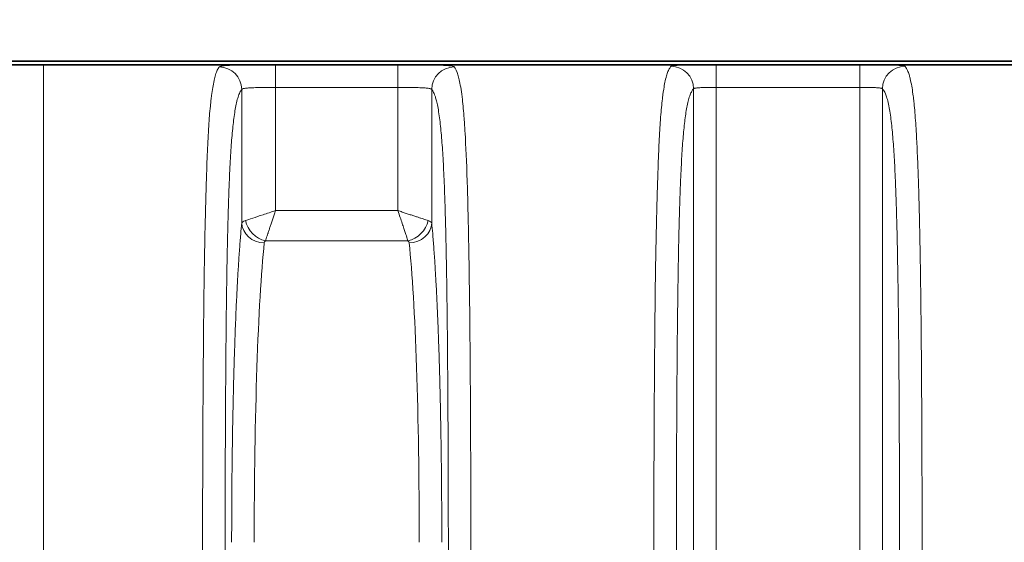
# Model space of a CAD drawing. Header units: millimetres. Extents: x 5 to 415, y 5 to 292.
# Tile 54 of 112: x 302.21 to 310.94, y 164.42 to 169.05. Entities that reach past the tile are written whole.
import ezdxf

# ---------------------------------------------------------------- set-up
doc = ezdxf.new("R2010")
doc.units = ezdxf.units.MM
for name, color, linetype, lineweight in [('Sichtbar (ISO)', 7, 'Continuous', 35), ('Sichtbar schmal (ISO)', 7, 'Continuous', 18), ('Symbol (ISO)', 7, 'Continuous', 25)]:
    doc.layers.add(name, color=color, linetype=linetype, lineweight=lineweight)
doc.styles.add('Notiztext (ISO)', font='isocpeur.ttf')
doc.dimstyles.new('Standard - Methode 1b (ISO)$7', dxfattribs={"dimtxt": 3.5, "dimasz": 2.5, "dimexe": 2, "dimexo": 0, "dimgap": 0.762, "dimtad": 1, "dimtoh": 1, "dimdsep": 46, "dimtxsty": 'Notiztext (ISO)', "dimcen": 0.09, "dimdle": 10, "dimclrd": 256, "dimclre": 256, "dimclrt": 256, "dimazin": 2, "dimtfac": 1, "dimtmove": 0, "dimatfit": 3, "dimfxl": 1, "dimtolj": 1, "dimlwd": -1, "dimlwe": -1, "dimarcsym": 0})

msp = doc.modelspace()

# ---------------------------------------------------------------- linework, layer by layer
at = {"layer": 'Sichtbar (ISO)'}
for p, q in [((356.41889355, 168.6548107), (302.41856291, 168.6548107)), ((356.41889454, 168.68484937), (302.41859564, 168.68484937))]:
    msp.add_line(p, q, dxfattribs=at)
for points, knots in [([(294.21874496, 167.98619522), (296.04627777, 168.43401353), (297.94538094, 168.58564997), (300.69020825, 168.65442266), (301.55447398, 168.65487029), (302.41856281, 168.65488243)], [0, 0, 0, 0, 0.56447999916, 0.56447999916, 0.82370664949, 0.82370664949, 0.82370664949, 0.82370664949]), ([(296.47998971, 168.42918117), (297.46450774, 168.55478211), (298.45440035, 168.61925788), (300.43790404, 168.68423258), (301.40729269, 168.68481253), (302.41859564, 168.68484177)], [-0.60774089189, -0.60774089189, -0.60774089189, -0.60774089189, -0.30339351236, -0.30339351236, -0.00000242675, -0.00000242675, -0.00000242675, -0.00000242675])]:
    msp.add_open_spline(points, degree=3, knots=knots, dxfattribs=at)
at = {"layer": 'Sichtbar schmal (ISO)'}
for p, q in [((305.56110992, 168.65347247), (304.47638001, 168.65347247)), ((304.47638001, 168.45347688), (304.47638001, 168.65345584)), ((305.56110992, 168.65345584), (305.56110992, 168.4534769)), ((309.65600638, 168.65347247), (308.38148355, 168.65347247)), ((308.38148355, 168.45347688), (308.38148355, 168.65345584)), ((309.65600638, 168.65345584), (309.65600638, 168.4534769)), ((304.47638001, 168.45347688), (305.56110992, 168.4534769)), ((304.47638001, 168.45347688), (304.47638247, 167.3623422)), ((305.56110898, 167.36234369), (305.56110992, 168.4534769)), ((308.38148355, 168.45347688), (309.65600638, 168.4534769)), ((308.38148355, 168.45347688), (308.38150285, 159.2624712)), ((309.65601081, 158.61492636), (309.65600638, 168.4534769)), ((304.17679137, 168.43575889), (304.17679167, 167.25232832)), ((305.86069825, 167.2523213), (305.86069856, 168.43575888)), ((308.18183792, 159.26246812), (308.18175764, 168.44120817)), ((309.85573229, 168.44120819), (309.85573456, 158.6149275)), ((304.47638247, 167.3623422), (305.56110898, 167.36234369)), ((304.38730747, 167.09512392), (305.65018175, 167.09512384))]:
    msp.add_line(p, q, dxfattribs=at)
for centre, major_axis, ratio, start_param, end_param in [((303.97706562, 168.43575907), (0.15394198, -0.12767876), 0.9966454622, 0.6940604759, 2.2615572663), ((306.06042432, 168.43575905), (-0.15394175, -0.12767905), 0.9966456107, 4.0216261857, 5.5891229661), ((307.98203173, 168.44120816), (0.14084182, -0.14199853), 0.9972867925, 0.7908461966, 2.3589256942), ((310.05545819, 168.44120816), (-0.14084185, -0.1419985), 0.9972867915, 3.9242598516, 5.4923392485), ((304.48396711, 167.24363387), (-0.30758674, 0.00608056), 0.1763018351, 5.8207501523, 6.234833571), ((304.37651803, 167.25239327), (-0.19903132, 0.01966052), 0.8832324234, 0.1117446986, 1.6578238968), ((304.38731006, 167.2732713), (-0.14141727, 0.14142543), 0.8109010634, 0.8894872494, 2.2521630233), ((305.65017966, 167.27327151), (-0.14142308, -0.14141962), 0.8109138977, 0.8894593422, 2.2521484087), ((305.66096912, 167.25242073), (0.19904355, 0.01953625), 0.8833222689, 4.625886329, 6.171961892), ((305.55102966, 167.24312126), (-0.31007994, -0.0065944), 0.1759865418, 3.1894982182, 3.6018409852), ((304.45485351, 164.42296961), (0.00000187, 2.99998051), 0.0559028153, 0.4860132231, 1.5708017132), ((304.48597457, 167.06759342), (-0.1095481, 0.00688344), 0.4750524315, 5.8626258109, 6.26236468), ((303.87025134, 166.46022866), (-1.7893267, -0.62143791), 0.1215715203, 3.1146064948, 3.2102385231), ((305.58264638, 164.42295712), (-0.00001311, 2.99999345), 0.0558988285, 4.7123875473, 5.7971810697)]:
    msp.add_ellipse(centre, major_axis=major_axis, ratio=ratio, start_param=start_param, end_param=end_param, dxfattribs=at)
for points, knots in [([(302.41856281, 168.65487753), (302.41855246, 168.65487921), (302.41851341, 168.6410146), (302.41854379, 168.53518998), (302.41854686, 168.21346516), (302.41856442, 167.64576796), (302.4185902, 166.84244473), (302.41860153, 165.86050994), (302.41868819, 164.78321225), (302.41857069, 164.02294546), (302.41858052, 163.6494908)], [0.05202990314, 0.05202990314, 0.05202990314, 0.05202990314, 0.12074157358, 0.25000017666, 0.3749996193, 0.49999906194, 0.62499850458, 0.74999794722, 0.87927273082, 1, 1, 1, 1]), ([(303.97706525, 168.63536077), (303.9710585, 168.62774972), (303.96535922, 168.6179844), (303.95998293, 168.60629607), (303.95455046, 168.59448561), (303.94944792, 168.58071014), (303.94469095, 168.56529164), (303.94021339, 168.55077877), (303.93604215, 168.53481367), (303.93219047, 168.51773267), (303.93186591, 168.51629333), (303.9315436, 168.51484605), (303.93122351, 168.51339107), (303.92698094, 168.49410622), (303.92313046, 168.4734495), (303.91962056, 168.45206444), (303.91591011, 168.42945743), (303.91258053, 168.40604586), (303.9095652, 168.38272095), (303.9076959, 168.36826112), (303.90594712, 168.35383797), (303.90430184, 168.33967041), (303.90298706, 168.32834877), (303.90174469, 168.3172101), (303.90054881, 168.3060572), (303.89769762, 168.27946674), (303.89510636, 168.25299319), (303.89246333, 168.22199686), (303.8903135, 168.19678454), (303.88812788, 168.16856018), (303.88579062, 168.13323357), (303.88381336, 168.10334809), (303.88171935, 168.06856214), (303.87954411, 168.0279819), (303.87774865, 167.99448654), (303.87589834, 167.95703391), (303.87402218, 167.91526598), (303.87231217, 167.87719704), (303.87058104, 167.83553856), (303.8688517, 167.79021325), (303.86731816, 167.75002002), (303.86578631, 167.70694336), (303.86426828, 167.66106904), (303.86414895, 167.65746303), (303.86402951, 167.65383728), (303.86390998, 167.6501922), (303.86227657, 167.60038036), (303.8606292, 167.54692965), (303.85903282, 167.49111834), (303.85733843, 167.43188019), (303.85570171, 167.36999242), (303.85416659, 167.30721748), (303.85241539, 167.23560636), (303.85079627, 167.1628531), (303.84933524, 167.09162257), (303.84790826, 167.02205225), (303.84663094, 166.95394296), (303.84550913, 166.88966831), (303.84520958, 166.87250564), (303.84492457, 166.85562594), (303.84465275, 166.83902704), (303.84285566, 166.72928799), (303.84162372, 166.63188063), (303.84067226, 166.54525842), (303.83970398, 166.45710583), (303.83903106, 166.38008671), (303.83845892, 166.31202045), (303.83813906, 166.27396603), (303.83784533, 166.23876659), (303.83756507, 166.20528965), (303.83677696, 166.11114877), (303.83608195, 166.03064131), (303.83537852, 165.93824078), (303.83508047, 165.89908983), (303.83477882, 165.85778733), (303.83447647, 165.81391342), (303.83381149, 165.71741824), (303.83314186, 165.60848168), (303.83251852, 165.48263198), (303.83233869, 165.44632699), (303.83216369, 165.40861772), (303.83199313, 165.3691548), (303.83138479, 165.22839955), (303.83082724, 165.06532325), (303.83036839, 164.86410214), (303.83030719, 164.83725998), (303.83024782, 164.80973933), (303.83019054, 164.78150275), (303.82989719, 164.63688856), (303.82964811, 164.47347724), (303.82944691, 164.29208618), (303.82923176, 164.09811626), (303.82907155, 163.88358804), (303.82895205, 163.64949924)], [0, 0, 0, 0, 0.03376614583, 0.03376614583, 0.03376614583, 0.0678850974, 0.0678850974, 0.0678850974, 0.1, 0.1, 0.1, 0.10270617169, 0.10270617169, 0.10270617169, 0.13857493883, 0.13857493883, 0.13857493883, 0.1764932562, 0.1764932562, 0.1764932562, 0.2, 0.2, 0.2, 0.21878480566, 0.21878480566, 0.21878480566, 0.26357103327, 0.26357103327, 0.26357103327, 0.3, 0.3, 0.3, 0.33081805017, 0.33081805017, 0.33081805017, 0.3562555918, 0.3562555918, 0.3562555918, 0.37944037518, 0.37944037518, 0.37944037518, 0.4, 0.4, 0.4, 0.40161611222, 0.40161611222, 0.40161611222, 0.4237011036, 0.4237011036, 0.4237011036, 0.44714212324, 0.44714212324, 0.44714212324, 0.47388269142, 0.47388269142, 0.47388269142, 0.5, 0.5, 0.5, 0.50697386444, 0.50697386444, 0.50697386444, 0.55307964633, 0.55307964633, 0.55307964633, 0.6, 0.6, 0.6, 0.6262321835, 0.6262321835, 0.6262321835, 0.7, 0.7, 0.7, 0.73125610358, 0.73125610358, 0.73125610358, 0.8, 0.8, 0.8, 0.81983117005, 0.81983117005, 0.81983117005, 0.89056443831, 0.89056443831, 0.89056443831, 0.9, 0.9, 0.9, 0.94832441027, 0.94832441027, 0.94832441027, 0.99999995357, 0.99999995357, 0.99999995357, 0.99999995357]), ([(306.06042467, 168.63536693), (306.07193725, 168.6212236), (306.08333302, 168.59983147), (306.09581355, 168.55572449), (306.09968862, 168.54202972), (306.10366827, 168.52582555), (306.10762602, 168.50699403), (306.11641506, 168.4651745), (306.12509609, 168.40936489), (306.13228397, 168.34776984), (306.13847261, 168.29473766), (306.14355439, 168.23926023), (306.14806047, 168.17936559), (306.15114479, 168.13836899), (306.1539594, 168.09521151), (306.15667462, 168.04827636), (306.16335669, 167.93277055), (306.16943687, 167.79482565), (306.17500287, 167.62344932), (306.17518468, 167.61785138), (306.17536594, 167.61221736), (306.17554664, 167.60654722), (306.18089788, 167.43863067), (306.18575467, 167.23837143), (306.1897226, 167.01230435), (306.19093765, 166.94307827), (306.19206936, 166.87153377), (306.1931154, 166.79951753), (306.19560071, 166.6284136), (306.19760246, 166.45432635), (306.19908963, 166.30694819), (306.20112067, 166.10567259), (306.20219193, 165.95372275), (306.20304076, 165.81945419), (306.20307506, 165.81402888), (306.20310899, 165.80863056), (306.20314261, 165.80325671), (306.20400829, 165.66488781), (306.20466544, 165.54406828), (306.20537613, 165.37781185), (306.20607496, 165.21433035), (306.20682556, 165.00685918), (306.20742858, 164.72897744), (306.20743881, 164.72426068), (306.207449, 164.71952359), (306.20745915, 164.71476601), (306.20806725, 164.42972215), (306.2085192, 164.07134983), (306.20853755, 163.64949987)], [0, 0, 0, 0, 0.1, 0.1, 0.1, 0.1310489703, 0.1310489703, 0.1310489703, 0.2, 0.2, 0.2, 0.2593655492, 0.2593655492, 0.2593655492, 0.3, 0.3, 0.3, 0.4, 0.4, 0.4, 0.4032664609, 0.4032664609, 0.4032664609, 0.5, 0.5, 0.5, 0.5296216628, 0.5296216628, 0.5296216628, 0.6, 0.6, 0.6, 0.6961162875, 0.6961162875, 0.6961162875, 0.7, 0.7, 0.7, 0.8, 0.8, 0.8, 0.8983309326, 0.8983309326, 0.8983309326, 0.9, 0.9, 0.9, 1, 1, 1, 1]), ([(307.98203173, 168.64093851), (307.97655696, 168.63522388), (307.97132414, 168.62778273), (307.96637427, 168.61884743), (307.96107053, 168.60927332), (307.95609181, 168.59797653), (307.95148809, 168.58545748), (307.9469423, 168.57309597), (307.94276233, 168.55954427), (307.93899533, 168.54551367), (307.93851392, 168.54372061), (307.9380393, 168.54192006), (307.93757114, 168.54011258), (307.93298102, 168.52239067), (307.92901383, 168.50407887), (307.92538086, 168.48504989), (307.92159655, 168.46522812), (307.91817412, 168.44465392), (307.91479501, 168.42183272), (307.91409111, 168.41707882), (307.91338911, 168.41222232), (307.91268629, 168.40724089), (307.91028473, 168.39021928), (307.90787827, 168.37180019), (307.90546135, 168.35145141), (307.90273743, 168.32851801), (307.89999965, 168.30314621), (307.89725238, 168.27426262), (307.89486176, 168.24912875), (307.8924637, 168.22133254), (307.89007444, 168.18994243), (307.88988909, 168.18750737), (307.88970381, 168.18505054), (307.8895186, 168.18257146), (307.88758566, 168.1566991), (307.8856599, 168.12851009), (307.88373888, 168.09755517), (307.88181493, 168.06655313), (307.87989561, 168.03277379), (307.87798535, 167.99579758), (307.87619139, 167.96107262), (307.87440548, 167.92352405), (307.8726354, 167.88288055), (307.87092988, 167.84371965), (307.86923918, 167.80168188), (307.86757097, 167.75662117), (307.86727334, 167.74858186), (307.86697645, 167.74044648), (307.8666803, 167.73221453), (307.86534237, 167.69502386), (307.86399681, 167.65563666), (307.86267521, 167.61454848), (307.8610153, 167.56294206), (307.85939388, 167.50864927), (307.85785101, 167.45286446), (307.85615829, 167.39166122), (307.85456021, 167.3286701), (307.85308092, 167.26557836), (307.85134693, 167.19162386), (307.84977588, 167.11754159), (307.84837515, 167.04597685), (307.8481666, 167.03532155), (307.84796178, 167.0247221), (307.8477607, 167.01418671), (307.84625571, 166.9353363), (307.84502073, 166.86019636), (307.84397311, 166.789321), (307.84234969, 166.67949173), (307.84117356, 166.57990561), (307.84023585, 166.49165048), (307.83993308, 166.46315475), (307.83965579, 166.43583649), (307.83939878, 166.40972026), (307.83841865, 166.3101238), (307.83770743, 166.2284896), (307.83705043, 166.15001767), (307.83665725, 166.10305685), (307.83628726, 166.05722004), (307.83591783, 166.00929029), (307.83533388, 165.93352755), (307.83473233, 165.85249292), (307.83413485, 165.76232293), (307.83372273, 165.70012732), (307.83331283, 165.63358604), (307.83291818, 165.56142897), (307.83252701, 165.48991071), (307.8321559, 165.41289583), (307.8318012, 165.32603228), (307.83127919, 165.19819844), (307.83078975, 165.04902823), (307.83038741, 164.86469538), (307.83036409, 164.85401073), (307.83034098, 164.84320784), (307.83031807, 164.83228719), (307.82998058, 164.67135536), (307.82969254, 164.48484652), (307.82946032, 164.27425768), (307.82925171, 164.08507486), (307.82908744, 163.87646064), (307.8289523, 163.64949987)], [0, 0, 0, 0, 0.0319539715, 0.0319539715, 0.0319539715, 0.0661924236, 0.0661924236, 0.0661924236, 0.1, 0.1, 0.1, 0.1043204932, 0.1043204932, 0.1043204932, 0.1466818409, 0.1466818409, 0.1466818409, 0.1908080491, 0.1908080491, 0.1908080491, 0.2, 0.2, 0.2, 0.2314090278, 0.2314090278, 0.2314090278, 0.2668075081, 0.2668075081, 0.2668075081, 0.2976104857, 0.2976104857, 0.2976104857, 0.3, 0.3, 0.3, 0.3249377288, 0.3249377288, 0.3249377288, 0.3499134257, 0.3499134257, 0.3499134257, 0.3733685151, 0.3733685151, 0.3733685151, 0.3959680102, 0.3959680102, 0.3959680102, 0.4, 0.4, 0.4, 0.4182158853, 0.4182158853, 0.4182158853, 0.441094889, 0.441094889, 0.441094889, 0.4661961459, 0.4661961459, 0.4661961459, 0.4956191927, 0.4956191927, 0.4956191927, 0.5, 0.5, 0.5, 0.53278744, 0.53278744, 0.53278744, 0.5835952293, 0.5835952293, 0.5835952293, 0.6, 0.6, 0.6, 0.6625609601, 0.6625609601, 0.6625609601, 0.7, 0.7, 0.7, 0.7591800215, 0.7591800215, 0.7591800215, 0.8, 0.8, 0.8, 0.8404585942, 0.8404585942, 0.8404585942, 0.9, 0.9, 0.9, 0.9034512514, 0.9034512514, 0.9034512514, 0.9543105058, 0.9543105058, 0.9543105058, 1, 1, 1, 1]), ([(310.05545819, 168.64093851), (310.05853873, 168.63781272), (310.06159043, 168.63410964), (310.06462863, 168.62974081), (310.06845879, 168.62423317), (310.07226748, 168.61767111), (310.07608498, 168.60977449), (310.08037088, 168.60090897), (310.08466792, 168.59036945), (310.08901681, 168.57750746), (310.09110665, 168.57132669), (310.09320846, 168.56460663), (310.0953262, 168.55723898), (310.09774127, 168.54883686), (310.10017812, 168.53958461), (310.1026125, 168.52943693), (310.10699136, 168.51118377), (310.11136175, 168.48998006), (310.1155774, 168.46594921), (310.11940698, 168.4441191), (310.12310826, 168.41995086), (310.12657277, 168.39419135), (310.12908199, 168.37553464), (310.1314671, 168.35606001), (310.13368992, 168.33632681), (310.13447934, 168.32931864), (310.13524722, 168.32227676), (310.1359956, 168.31519943), (310.13893217, 168.28742856), (310.14156867, 168.25916623), (310.14402177, 168.22995439), (310.14648771, 168.20058976), (310.14876911, 168.17026885), (310.15097139, 168.13791415), (310.15306704, 168.10712606), (310.15509173, 168.07449104), (310.15711689, 168.03857677), (310.15751645, 168.03149097), (310.15791595, 168.02427564), (310.15831582, 168.01691802), (310.159767, 167.99021621), (310.16123572, 167.96171892), (310.16270616, 167.93132678), (310.16445008, 167.8952819), (310.16619644, 167.85656816), (310.16791929, 167.81513454), (310.16957452, 167.77532736), (310.1712079, 167.7330083), (310.17279934, 167.68823344), (310.17437441, 167.64391873), (310.17590825, 167.59719801), (310.17738605, 167.5481962), (310.1780659, 167.52565334), (310.1787339, 167.50262896), (310.17938906, 167.47913622), (310.18017943, 167.45079498), (310.18095316, 167.42170604), (310.18170723, 167.39197462), (310.1831436, 167.33534159), (310.18450791, 167.27637065), (310.1857908, 167.21581086), (310.18717169, 167.15062417), (310.18845826, 167.08360058), (310.18965229, 167.01567017), (310.19097389, 166.94048144), (310.19218227, 166.86418569), (310.19329126, 166.78797832), (310.19364282, 166.76381983), (310.19398448, 166.73967056), (310.19431676, 166.71556593), (310.19517887, 166.6530255), (310.19596869, 166.59083664), (310.19669174, 166.52978717), (310.19789185, 166.4284577), (310.1989078, 166.3302702), (310.19976785, 166.238652), (310.20059491, 166.15054932), (310.20127847, 166.06852019), (310.20183952, 165.99550577), (310.20206311, 165.96640907), (310.2022648, 165.93875919), (310.20245034, 165.91220602), (310.20338856, 165.77793105), (310.20394571, 165.67171875), (310.20454064, 165.5479082), (310.20461525, 165.53238004), (310.20469001, 165.51657489), (310.20476535, 165.50040251), (310.20523702, 165.39915987), (310.20575671, 165.28352747), (310.2062666, 165.14292206), (310.20661599, 165.04657238), (310.20695979, 164.93849772), (310.2072643, 164.81530881), (310.20736007, 164.77656282), (310.20745302, 164.73631963), (310.20754209, 164.69461638), (310.20785681, 164.54726654), (310.20812119, 164.38168845), (310.20829729, 164.19951236), (310.20846105, 164.03009309), (310.20854887, 163.84631983), (310.2085439, 163.64949987)], [0, 0, 0, 0, 0.0255067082, 0.0255067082, 0.0255067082, 0.0576621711, 0.0576621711, 0.0576621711, 0.0937630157, 0.0937630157, 0.0937630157, 0.1111111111, 0.1111111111, 0.1111111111, 0.1308949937, 0.1308949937, 0.1308949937, 0.1664813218, 0.1664813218, 0.1664813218, 0.1988086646, 0.1988086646, 0.1988086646, 0.2222222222, 0.2222222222, 0.2222222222, 0.2305374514, 0.2305374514, 0.2305374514, 0.2631657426, 0.2631657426, 0.2631657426, 0.2959646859, 0.2959646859, 0.2959646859, 0.3271755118, 0.3271755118, 0.3271755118, 0.3333333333, 0.3333333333, 0.3333333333, 0.3556808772, 0.3556808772, 0.3556808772, 0.3821849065, 0.3821849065, 0.3821849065, 0.4076485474, 0.4076485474, 0.4076485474, 0.4328505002, 0.4328505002, 0.4328505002, 0.4444444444, 0.4444444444, 0.4444444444, 0.4584311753, 0.4584311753, 0.4584311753, 0.4850733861, 0.4850733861, 0.4850733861, 0.513751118, 0.513751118, 0.513751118, 0.5454930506, 0.5454930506, 0.5454930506, 0.5555555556, 0.5555555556, 0.5555555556, 0.5816631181, 0.5816631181, 0.5816631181, 0.6249962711, 0.6249962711, 0.6249962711, 0.6666666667, 0.6666666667, 0.6666666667, 0.6832725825, 0.6832725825, 0.6832725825, 0.7672459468, 0.7672459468, 0.7672459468, 0.7777777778, 0.7777777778, 0.7777777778, 0.8437093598, 0.8437093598, 0.8437093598, 0.8888888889, 0.8888888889, 0.8888888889, 0.9030989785, 0.9030989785, 0.9030989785, 0.9533074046, 0.9533074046, 0.9533074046, 1, 1, 1, 1]), ([(304.17679138, 168.43575898), (304.17743804, 168.43705745), (304.18023536, 168.43947302), (304.18877965, 168.44255786), (304.20123719, 168.44511335), (304.21724706, 168.44720103), (304.23660725, 168.44888717), (304.25910651, 168.45022561), (304.28442641, 168.45126345), (304.31225757, 168.45204844), (304.34228182, 168.45262455), (304.37416256, 168.45303003), (304.4073992, 168.45329508), (304.44163076, 168.4534447), (304.46476098, 168.45347688), (304.47638001, 168.45347688)], [0, 0, 0, 0, 0.0820173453, 0.1626529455, 0.2408302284, 0.3175614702, 0.3939735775, 0.4699957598, 0.5457401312, 0.621271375, 0.6968203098, 0.7725376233, 0.8484609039, 0.9238213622, 1, 1, 1, 1]), ([(305.56110992, 168.4534769), (305.57326307, 168.4534769), (305.59741217, 168.4534418), (305.63268471, 168.45328014), (305.66636832, 168.45299882), (305.69822811, 168.45257659), (305.72812165, 168.45198026), (305.75575059, 168.45117054), (305.78077669, 168.45010527), (305.80292323, 168.44873754), (305.82190576, 168.44702053), (305.83746956, 168.4449091), (305.84936261, 168.44236599), (305.85742808, 168.43934601), (305.86007363, 168.43701386), (305.86069855, 168.43575899)], [0, 0, 0, 0, 0.0796794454, 0.158201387, 0.2346653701, 0.3104782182, 0.3863504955, 0.4619848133, 0.5376482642, 0.6135282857, 0.6897084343, 0.7662181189, 0.8433109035, 0.9207357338, 1, 1, 1, 1]), ([(308.18175764, 168.44120817), (308.18219842, 168.44208233), (308.18317181, 168.44290625), (308.18467151, 168.44367621), (308.18612543, 168.44442265), (308.18807402, 168.44511838), (308.19050445, 168.44576344), (308.19282821, 168.44638019), (308.19559245, 168.44695063), (308.19877981, 168.44747618), (308.20191503, 168.44799314), (308.20545966, 168.44846666), (308.20939156, 168.4488994), (308.21331877, 168.44933163), (308.21763234, 168.44972316), (308.22230476, 168.4500775), (308.22695512, 168.45043017), (308.23196094, 168.45074599), (308.23729006, 168.45102899), (308.24260191, 168.45131107), (308.24823497, 168.45156054), (308.2541527, 168.45178159), (308.26005419, 168.45200204), (308.26623879, 168.45219424), (308.27266616, 168.45236229), (308.27909139, 168.45253029), (308.28575922, 168.45267415), (308.2926257, 168.45279764), (308.29950213, 168.45292132), (308.30657777, 168.45302456), (308.31380564, 168.45311058), (308.32104536, 168.45319674), (308.3284378, 168.45326562), (308.33593269, 168.45331965), (308.34339188, 168.45337343), (308.35095254, 168.4534125), (308.35856598, 168.45343837), (308.36617186, 168.45346421), (308.37383041, 168.45347688), (308.38148355, 168.45347688)], [0, 0, 0, 0, 0.0838013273, 0.0838013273, 0.0838013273, 0.1650438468, 0.1650438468, 0.1650438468, 0.2427208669, 0.2427208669, 0.2427208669, 0.3191274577, 0.3191274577, 0.3191274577, 0.395442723, 0.395442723, 0.395442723, 0.4713977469, 0.4713977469, 0.4713977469, 0.5471066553, 0.5471066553, 0.5471066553, 0.6226076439, 0.6226076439, 0.6226076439, 0.6980833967, 0.6980833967, 0.6980833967, 0.7736686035, 0.7736686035, 0.7736686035, 0.8493777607, 0.8493777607, 0.8493777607, 0.9247262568, 0.9247262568, 0.9247262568, 1, 1, 1, 1]), ([(309.65600638, 168.4534769), (309.66427768, 168.4534769), (309.68059734, 168.45344776), (309.70427545, 168.45331611), (309.72670445, 168.4530933), (309.74785861, 168.45276717), (309.76773291, 168.45231584), (309.78610662, 168.45171559), (309.80274971, 168.45094122), (309.81747087, 168.44996517), (309.83007645, 168.44876098), (309.84039247, 168.44730479), (309.84825721, 168.44557903), (309.85357467, 168.44356271), (309.85531916, 168.44202752), (309.85573229, 168.44120819)], [0, 0, 0, 0, 0.0813521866, 0.1603753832, 0.2364454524, 0.3121318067, 0.3879044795, 0.4635051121, 0.5391746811, 0.6150496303, 0.6911999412, 0.7676237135, 0.8444425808, 0.9214545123, 1, 1, 1, 1]), ([(304.02867796, 163.64949987), (304.02867795, 163.862286), (304.02887636, 164.2641558), (304.02989152, 164.83208245), (304.03158279, 165.33295303), (304.03391812, 165.7723361), (304.03685536, 166.15528319), (304.04033512, 166.48641781), (304.04426995, 166.76989476), (304.04856638, 167.01072603), (304.05312737, 167.21412363), (304.05788229, 167.38605325), (304.06282053, 167.53299179), (304.06799275, 167.66087114), (304.07347905, 167.77414891), (304.07936653, 167.87579381), (304.085753, 167.96784675), (304.092767, 168.05188844), (304.10058915, 168.12915091), (304.10944975, 168.20030566), (304.11960575, 168.26525143), (304.13130206, 168.32306651), (304.14473715, 168.37228218), (304.16008103, 168.411405), (304.17099582, 168.42877317), (304.17679134, 168.43575883)], [0, 0, 0, 0, 0.0979263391, 0.1849927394, 0.261798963, 0.3294275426, 0.3890169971, 0.4409742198, 0.4862157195, 0.5256385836, 0.5600000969, 0.5902191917, 0.6174787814, 0.6428415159, 0.6671636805, 0.6911250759, 0.7152338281, 0.7400752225, 0.7663943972, 0.7950034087, 0.8267767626, 0.8625731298, 0.9030325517, 0.9486229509, 1, 1, 1, 1]), ([(305.8606986, 168.43575883), (305.8627591, 168.4332752), (305.86481786, 168.43050965), (305.86687447, 168.42743557), (305.86919974, 168.42395993), (305.87152227, 168.4200899), (305.87384131, 168.41578221), (305.87645875, 168.41092024), (305.87907174, 168.40550075), (305.88167884, 168.39945268), (305.88461313, 168.39264559), (305.88753995, 168.38504227), (305.89045661, 168.37652508), (305.89372826, 168.36697128), (305.89698711, 168.35626763), (305.90022791, 168.34421937), (305.90384993, 168.33075387), (305.9074494, 168.31560882), (305.91101589, 168.29846461), (305.91479232, 168.28031123), (305.91853177, 168.25991642), (305.92221611, 168.23684948), (305.92563072, 168.21547128), (305.92899798, 168.19179789), (305.93229815, 168.16547695), (305.93521846, 168.14218565), (305.93808624, 168.11682121), (305.94088478, 168.08917208), (305.94344078, 168.06391927), (305.94593902, 168.03676065), (305.94836578, 168.00759286), (305.95064544, 167.98019304), (305.95286201, 167.95102024), (305.95500478, 167.92005837), (305.95707749, 167.89010889), (305.95908114, 167.85848542), (305.96100806, 167.82524582), (305.96291581, 167.7923368), (305.96474836, 167.75784364), (305.96650126, 167.72188852), (305.96827325, 167.68554177), (305.96996386, 167.64770104), (305.97157206, 167.60854284), (305.97323931, 167.5679469), (305.97481799, 167.52593497), (305.97631069, 167.48273093), (305.97789801, 167.43678841), (305.97938809, 167.38949787), (305.98078747, 167.34112529), (305.98231058, 167.28847598), (305.98372623, 167.23454484), (305.98504544, 167.17963406), (305.98650868, 167.1187283), (305.98785326, 167.05661732), (305.98909521, 166.99362999), (305.99048773, 166.92300581), (305.99175122, 166.85127989), (305.99290683, 166.77879053), (305.99420722, 166.6972195), (305.99537101, 166.61468175), (305.99642389, 166.53150307), (305.99760749, 166.43799652), (305.99865094, 166.34367999), (305.99958322, 166.24884707), (306.00062838, 166.14253097), (306.00153383, 166.03556586), (306.00233037, 165.92820143), (306.00322072, 165.80819393), (306.00397501, 165.68768753), (306.00462457, 165.56688464), (306.00534867, 165.43221908), (306.00594262, 165.29718508), (306.00643725, 165.16194039), (306.00698663, 165.01172475), (306.00741347, 164.86124918), (306.00774727, 164.7106323), (306.00811723, 164.54370052), (306.00837291, 164.37659517), (306.0085421, 164.20940137), (306.00873087, 164.02285568), (306.00881198, 163.83619989), (306.00881197, 163.64949987)], [0, 0, 0, 0, 0.0182657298, 0.0182657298, 0.0182657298, 0.038917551, 0.038917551, 0.038917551, 0.0622266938, 0.0622266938, 0.0622266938, 0.0884610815, 0.0884610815, 0.0884610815, 0.1178884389, 0.1178884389, 0.1178884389, 0.1507773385, 0.1507773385, 0.1507773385, 0.1856022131, 0.1856022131, 0.1856022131, 0.2178775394, 0.2178775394, 0.2178775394, 0.2464378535, 0.2464378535, 0.2464378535, 0.2725228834, 0.2725228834, 0.2725228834, 0.2970268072, 0.2970268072, 0.2970268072, 0.3207294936, 0.3207294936, 0.3207294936, 0.3441964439, 0.3441964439, 0.3441964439, 0.3679190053, 0.3679190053, 0.3679190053, 0.3925125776, 0.3925125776, 0.3925125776, 0.4186650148, 0.4186650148, 0.4186650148, 0.4471296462, 0.4471296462, 0.4471296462, 0.4787019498, 0.4787019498, 0.4787019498, 0.5141022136, 0.5141022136, 0.5141022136, 0.5539375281, 0.5539375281, 0.5539375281, 0.5987189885, 0.5987189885, 0.5987189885, 0.6489229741, 0.6489229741, 0.6489229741, 0.7050388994, 0.7050388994, 0.7050388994, 0.7675943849, 0.7675943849, 0.7675943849, 0.8370744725, 0.8370744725, 0.8370744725, 0.9140806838, 0.9140806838, 0.9140806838, 1, 1, 1, 1]), ([(308.02867796, 163.64949987), (308.02867795, 163.85638616), (308.02877731, 164.06321962), (308.02901292, 164.26990769), (308.02922311, 164.45430236), (308.02954175, 164.63858131), (308.0300086, 164.82261701), (308.03042131, 164.98530813), (308.03094985, 165.14780916), (308.03163564, 165.30994123), (308.03224151, 165.45317675), (308.03297012, 165.5961243), (308.03386377, 165.73854641), (308.03465872, 165.86523842), (308.03558427, 165.99151464), (308.03668347, 166.11706294), (308.03765523, 166.22805454), (308.03876271, 166.33847724), (308.04004744, 166.44794438), (308.04117446, 166.54397385), (308.04243789, 166.63926797), (308.04387472, 166.7333843), (308.04512855, 166.81551304), (308.04651441, 166.89674492), (308.04806219, 166.97661799), (308.04941206, 167.04627743), (308.05088509, 167.11490334), (308.05250279, 167.18205779), (308.05392164, 167.24095736), (308.05545178, 167.29872498), (308.0571067, 167.35498311), (308.05859175, 167.40546633), (308.06017729, 167.45473404), (308.06187042, 167.50247731), (308.06343649, 167.54663751), (308.06509461, 167.58949349), (308.06684696, 167.63080248), (308.06851033, 167.67001375), (308.0702586, 167.70783116), (308.07208996, 167.7440789), (308.07386781, 167.7792675), (308.07572396, 167.81297682), (308.07765336, 167.84509896), (308.07957367, 167.87706986), (308.08156654, 167.90746849), (308.08362427, 167.93625367), (308.0857262, 167.96565727), (308.0878958, 167.99337734), (308.09012312, 168.01943985), (308.09245658, 168.04674442), (308.09485339, 168.07222967), (308.09730165, 168.09599249), (308.09993251, 168.12152768), (308.10262279, 168.14507393), (308.10535888, 168.16680702), (308.1083646, 168.19068169), (308.11142561, 168.21236826), (308.11452697, 168.2321321), (308.11799007, 168.25420119), (308.12150348, 168.27387286), (308.12505152, 168.29151056), (308.12904752, 168.31137508), (308.13308743, 168.3286596), (308.13715579, 168.34382394), (308.14171542, 168.36081943), (308.14631079, 168.37515175), (308.1509279, 168.3873496), (308.15586822, 168.40040134), (308.16083345, 168.4110093), (308.16581337, 168.41967572), (308.17111409, 168.42890042), (308.17643146, 168.43592538), (308.18175764, 168.44120817)], [0, 0, 0, 0, 0.0938343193, 0.0938343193, 0.0938343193, 0.1775476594, 0.1775476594, 0.1775476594, 0.2515518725, 0.2515518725, 0.2515518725, 0.3169308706, 0.3169308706, 0.3169308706, 0.3750889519, 0.3750889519, 0.3750889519, 0.4265038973, 0.4265038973, 0.4265038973, 0.4716073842, 0.4716073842, 0.4716073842, 0.5109660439, 0.5109660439, 0.5109660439, 0.5452917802, 0.5452917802, 0.5452917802, 0.5753980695, 0.5753980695, 0.5753980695, 0.6024139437, 0.6024139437, 0.6024139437, 0.6274023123, 0.6274023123, 0.6274023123, 0.6511217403, 0.6511217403, 0.6511217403, 0.6741481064, 0.6741481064, 0.6741481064, 0.6970660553, 0.6970660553, 0.6970660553, 0.7204763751, 0.7204763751, 0.7204763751, 0.7450023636, 0.7450023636, 0.7450023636, 0.7713576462, 0.7713576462, 0.7713576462, 0.8003099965, 0.8003099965, 0.8003099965, 0.8326393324, 0.8326393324, 0.8326393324, 0.8690503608, 0.8690503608, 0.8690503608, 0.9098581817, 0.9098581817, 0.9098581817, 0.9535227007, 0.9535227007, 0.9535227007, 1, 1, 1, 1]), ([(309.85573229, 168.44120818), (309.85879532, 168.43817015), (309.86569519, 168.43001478), (309.87692333, 168.41122363), (309.88964612, 168.38100225), (309.90286566, 168.33688386), (309.91538845, 168.27932685), (309.92645473, 168.2117764), (309.93587438, 168.13838632), (309.9440026, 168.05974833), (309.95112209, 167.97584589), (309.95746365, 167.88595762), (309.96319046, 167.78915526), (309.96843228, 167.68405988), (309.97329589, 167.56866741), (309.97786474, 167.44028956), (309.98219628, 167.29557588), (309.98631872, 167.13063241), (309.99022713, 166.94137541), (309.99388659, 166.72400917), (309.99724441, 166.47533129), (310.00024614, 166.19263513), (310.00284568, 165.87344135), (310.00500846, 165.51520932), (310.00670926, 165.11535134), (310.00793133, 164.67099058), (310.00866529, 164.17751058), (310.00881197, 163.83164873), (310.00881197, 163.64949987)], [0, 0, 0, 0, 0.0267285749, 0.0602698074, 0.0983914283, 0.1388604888, 0.1779580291, 0.2117613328, 0.2415828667, 0.2683310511, 0.2930639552, 0.3165089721, 0.3392447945, 0.3618158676, 0.3848037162, 0.4088169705, 0.4344990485, 0.462558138, 0.4937129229, 0.5285954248, 0.5677381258, 0.6115944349, 0.6605993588, 0.7152033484, 0.7758894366, 0.8430980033, 0.9173864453, 1, 1, 1, 1]), ([(304.47638247, 167.3623422), (304.43778122, 167.34936837), (304.40005855, 167.33712023), (304.36605799, 167.32579167), (304.33205744, 167.31446311), (304.30169422, 167.30405411), (304.27507256, 167.29513717), (304.24845089, 167.28622023), (304.22579833, 167.27879535), (304.20916484, 167.2732685)], [0, 0, 0, 0, 0.3333333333, 0.3333333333, 0.3333333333, 0.6666666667, 0.6666666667, 0.6666666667, 1, 1, 1, 1]), ([(304.47638247, 167.3623422), (304.47196072, 167.3496775), (304.46768567, 167.33702352), (304.46348498, 167.3244503), (304.45944265, 167.31235109), (304.45546907, 167.30032745), (304.45156134, 167.28845222), (304.44763483, 167.27651993), (304.44377444, 167.26473746), (304.43997912, 167.25316464), (304.43637158, 167.24216442), (304.4328129, 167.231342), (304.42934762, 167.22086015), (304.42584994, 167.21028031), (304.42244748, 167.20004841), (304.41919105, 167.19029954), (304.41593099, 167.18053979), (304.41281783, 167.17126453), (304.40990843, 167.16257099), (304.40942674, 167.16113168), (304.40895059, 167.1597082), (304.4084803, 167.15830093), (304.40599503, 167.15086415), (304.40368498, 167.14386793), (304.4015191, 167.13731951), (304.39876631, 167.12899662), (304.39624691, 167.12139831), (304.39392827, 167.11450789), (304.3914946, 167.10727563), (304.38928228, 167.10082184), (304.38730747, 167.09512392)], [0, 0, 0, 0, 0.1137957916, 0.1137957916, 0.1137957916, 0.2233014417, 0.2233014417, 0.2233014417, 0.3333333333, 0.3333333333, 0.3333333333, 0.4379210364, 0.4379210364, 0.4379210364, 0.5434863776, 0.5434863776, 0.5434863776, 0.6491696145, 0.6491696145, 0.6491696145, 0.6666666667, 0.6666666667, 0.6666666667, 0.7591305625, 0.7591305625, 0.7591305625, 0.876650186, 0.876650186, 0.876650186, 1, 1, 1, 1]), ([(305.56110898, 167.36234369), (305.5738089, 167.35790966), (305.58649798, 167.35362309), (305.59910558, 167.34941122), (305.6111054, 167.34540239), (305.62303065, 167.34146113), (305.63481025, 167.33758471), (305.64680879, 167.33363623), (305.65865621, 167.32975462), (305.67029169, 167.32593883), (305.68105479, 167.32240912), (305.69164776, 167.31892623), (305.70191783, 167.31553178), (305.71243178, 167.31205673), (305.7226063, 167.30867444), (305.73230835, 167.30543451), (305.74200168, 167.3021975), (305.75122301, 167.2991031), (305.75987672, 167.29620623), (305.76166095, 167.29560895), (305.76342122, 167.29502), (305.76515681, 167.29443997), (305.77228132, 167.292059), (305.77900134, 167.28983914), (305.78531044, 167.28775244), (305.79379278, 167.28494695), (305.80153063, 167.28238278), (305.80854095, 167.28002485), (305.81593688, 167.27753721), (305.82252452, 167.27527932), (305.8283279, 167.27326781)], [0, 0, 0, 0, 0.1141054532, 0.1141054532, 0.1141054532, 0.2227101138, 0.2227101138, 0.2227101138, 0.3333333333, 0.3333333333, 0.3333333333, 0.4356625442, 0.4356625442, 0.4356625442, 0.5404217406, 0.5404217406, 0.5404217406, 0.6450866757, 0.6450866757, 0.6450866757, 0.6666666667, 0.6666666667, 0.6666666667, 0.7552514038, 0.7552514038, 0.7552514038, 0.8743499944, 0.8743499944, 0.8743499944, 1, 1, 1, 1]), ([(305.65018175, 167.09512384), (305.64846323, 167.10029617), (305.64633037, 167.10627944), (305.64399876, 167.11324886), (305.64166714, 167.12021829), (305.63913678, 167.12818532), (305.63620623, 167.13711868), (305.63327568, 167.14605204), (305.62994495, 167.1559347), (305.62621696, 167.16705688), (305.62248897, 167.17817906), (305.61836371, 167.1905501), (305.61381452, 167.20420719), (305.60926532, 167.21786429), (305.60429219, 167.23281017), (305.59889062, 167.24899915), (305.59348904, 167.26518813), (305.58765902, 167.28260883), (305.5813663, 167.30153366), (305.57507357, 167.32045849), (305.56831814, 167.34089427), (305.56110898, 167.36234369)], [0, 0, 0, 0, 0.1428571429, 0.1428571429, 0.1428571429, 0.2857142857, 0.2857142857, 0.2857142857, 0.4285714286, 0.4285714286, 0.4285714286, 0.5714285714, 0.5714285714, 0.5714285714, 0.7142857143, 0.7142857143, 0.7142857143, 0.8571428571, 0.8571428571, 0.8571428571, 1, 1, 1, 1]), ([(304.17679167, 167.25232832), (304.17358516, 167.22000479), (304.17045859, 167.1859832), (304.1674075, 167.15029229), (304.16390375, 167.10930616), (304.16049948, 167.06611967), (304.15718961, 167.02071552), (304.15386091, 166.97505309), (304.15062763, 166.92714702), (304.14748703, 166.87692183), (304.14721615, 166.87258974), (304.14694595, 166.86824035), (304.14667645, 166.86387361), (304.14382986, 166.81775092), (304.14105824, 166.76974349), (304.13837071, 166.71997715), (304.13543812, 166.66567277), (304.1326057, 166.60927396), (304.12988421, 166.55097271), (304.1271641, 166.49270094), (304.12455483, 166.43252883), (304.12206578, 166.37067407), (304.1219462, 166.36770232), (304.12182689, 166.36472669), (304.12170787, 166.3617472), (304.119346, 166.30262551), (304.11709449, 166.24196956), (304.11495739, 166.17990157), (304.11271128, 166.11466807), (304.11059154, 166.04787476), (304.10860272, 165.97966471), (304.10659761, 165.9108959), (304.10472558, 165.84068692), (304.10299124, 165.76918647), (304.10129124, 165.69910223), (304.0997224, 165.62778154), (304.09829013, 165.55547698), (304.09684477, 165.48251217), (304.0955385, 165.40854569), (304.09437503, 165.33384785), (304.09323846, 165.26087659), (304.09223816, 165.18720764), (304.09137594, 165.11309642), (304.09046576, 165.03486315), (304.08971342, 164.95613097), (304.08911689, 164.87681352), (304.08853856, 164.7999166), (304.08810668, 164.72246849), (304.08782323, 164.64435581), (304.0875576, 164.57115639), (304.08742233, 164.49737217), (304.08742237, 164.4229664)], [0, 0, 0, 0, 0.0587738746, 0.0587738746, 0.0587738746, 0.1262676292, 0.1262676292, 0.1262676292, 0.1941453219, 0.1941453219, 0.1941453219, 0.2, 0.2, 0.2, 0.2618387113, 0.2618387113, 0.2618387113, 0.3293162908, 0.3293162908, 0.3293162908, 0.396759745, 0.396759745, 0.396759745, 0.4, 0.4, 0.4, 0.464296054, 0.464296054, 0.464296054, 0.5318712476, 0.5318712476, 0.5318712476, 0.6, 0.6, 0.6, 0.6667793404, 0.6667793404, 0.6667793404, 0.7341684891, 0.7341684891, 0.7341684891, 0.8, 0.8, 0.8, 0.8694930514, 0.8694930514, 0.8694930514, 0.9368653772, 0.9368653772, 0.9368653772, 1, 1, 1, 1]), ([(305.95006752, 164.42296747), (305.95006756, 164.50013944), (305.9499221, 164.5766425), (305.94963656, 164.65251928), (305.94933412, 164.73288494), (305.94887458, 164.81254958), (305.94825986, 164.89163536), (305.94768219, 164.96595657), (305.94696742, 165.03976735), (305.94611378, 165.11313993), (305.94519681, 165.19195511), (305.94412366, 165.27026969), (305.94289657, 165.34777631), (305.94171481, 165.42241953), (305.94039027, 165.49631312), (305.93892682, 165.56918704), (305.93756859, 165.63682097), (305.93609072, 165.70357645), (305.93449773, 165.76924616), (305.9343751, 165.77430128), (305.93425179, 165.77934994), (305.93412779, 165.78439208), (305.93239046, 165.85503601), (305.93051836, 165.92440197), (305.92851597, 165.99234558), (305.92651151, 166.06035939), (305.92437649, 166.12694804), (305.92211549, 166.19196869), (305.92010257, 166.24985493), (305.91798979, 166.30649835), (305.91578047, 166.36179916), (305.91550904, 166.36859315), (305.91523617, 166.37536708), (305.91496186, 166.38212067), (305.91245771, 166.44377391), (305.90983385, 166.50372971), (305.90709977, 166.56177173), (305.90436514, 166.61982556), (305.90152025, 166.67596465), (305.89857595, 166.7299988), (305.89605817, 166.77620533), (305.89346772, 166.82087281), (305.89081206, 166.86389986), (305.89035398, 166.87132159), (305.88989391, 166.87869319), (305.88943184, 166.88601494), (305.88628188, 166.93592794), (305.88303928, 166.9835302), (305.87970115, 167.02889425), (305.87637714, 167.07406653), (305.87295834, 167.11702017), (305.86943953, 167.15776922), (305.86659249, 167.19073896), (305.86367992, 167.22226433), (305.86069827, 167.2523213)], [0, 0, 0, 0, 0.0654769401, 0.0654769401, 0.0654769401, 0.1348275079, 0.1348275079, 0.1348275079, 0.2, 0.2, 0.2, 0.2700068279, 0.2700068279, 0.2700068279, 0.337427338, 0.337427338, 0.337427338, 0.4, 0.4, 0.4, 0.4048167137, 0.4048167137, 0.4048167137, 0.4723021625, 0.4723021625, 0.4723021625, 0.5398573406, 0.5398573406, 0.5398573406, 0.6, 0.6, 0.6, 0.6073888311, 0.6073888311, 0.6073888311, 0.6748412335, 0.6748412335, 0.6748412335, 0.742307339, 0.742307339, 0.742307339, 0.8, 0.8, 0.8, 0.8099514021, 0.8099514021, 0.8099514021, 0.8777909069, 0.8777909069, 0.8777909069, 0.9453436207, 0.9453436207, 0.9453436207, 1, 1, 1, 1])]:
    msp.add_open_spline(points, degree=3, knots=knots, dxfattribs=at)
for points in [[(303.97706525, 168.63536282), (303.98024207, 168.63940415), (304.01088567, 168.64590103), (304.12263896, 168.651079), (304.28908409, 168.65314956), (304.41441749, 168.65347143), (304.47638001, 168.65347247)], [(305.56110992, 168.65347247), (305.6248776, 168.65347134), (305.75179423, 168.65311574), (305.91139899, 168.65111947), (306.02469619, 168.6461016), (306.05716216, 168.6395491), (306.06042467, 168.63536282)], [(307.98203173, 168.64093851), (307.98459512, 168.64359412), (308.00916307, 168.64795844), (308.09774173, 168.65161384), (308.23159238, 168.65320535), (308.33191516, 168.65347177), (308.38148355, 168.65347247)], [(309.65600638, 168.65347247), (309.70675652, 168.65347187), (309.80792988, 168.653177), (309.93538223, 168.65168302), (310.02701947, 168.64810644), (310.05282969, 168.64368788), (310.05545819, 168.64093851)]]:
    msp.add_open_spline(points, degree=3, dxfattribs=at)

# ---------------------------------------------------------------- leaders
at = {"layer": 'Symbol (ISO)', "annotation_type": 0, "has_hookline": 1, "hookline_direction": 0, "text_width": 20.64677992}
msp.add_leader([(307.44652101, 157.91951856), (321.02361618, 180.08790247), (323.52361618, 180.08790247)], dimstyle='Standard - Methode 1b (ISO)$7', override={"dimtad": 0}, dxfattribs=at)

doc.saveas('drawing.dxf')
